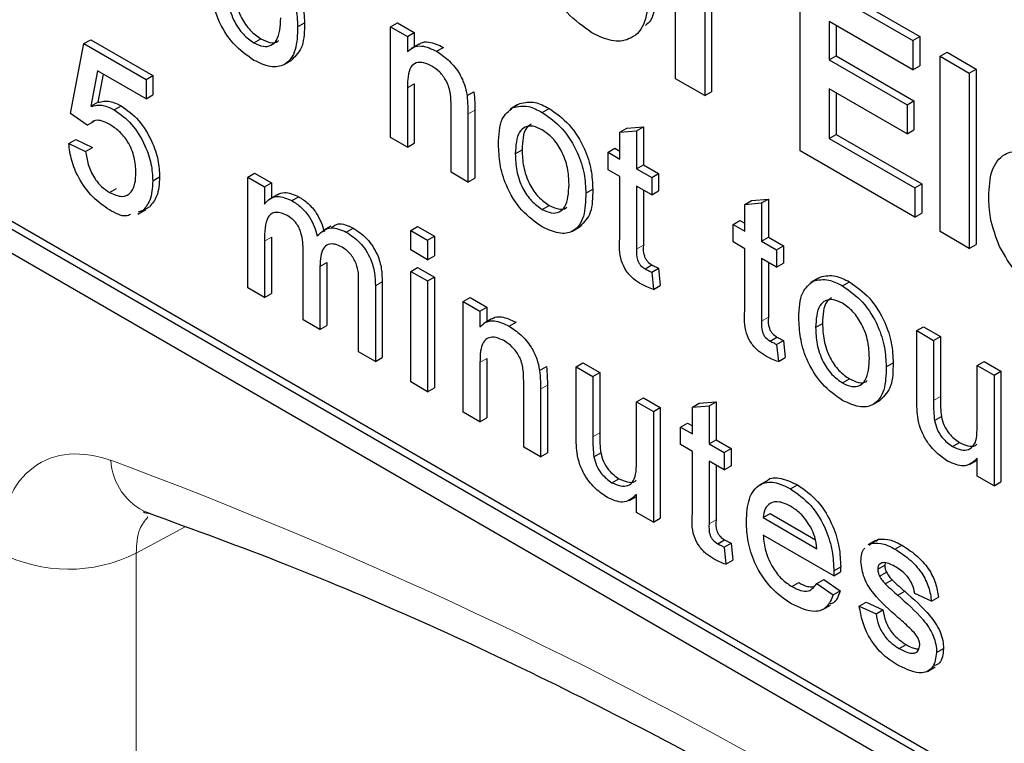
# Paper-space layout 'Blatt2' of a CAD drawing. Header units: millimetres. Extents: x 5 to 418, y 2 to 292.
# Tile 22 of 124: x 113.86 to 115.54, y 175.29 to 176.52. Entities that reach past the tile are written whole.
import ezdxf

# ---------------------------------------------------------------- set-up
doc = ezdxf.new("R2010")
doc.units = ezdxf.units.MM

psp = doc.layouts.new('Blatt2')

# ---------------------------------------------------------------- linework, layer by layer
at = {"color": 7, "linetype": 'Continuous', "lineweight": 25}
for p, q in [((112.2164, 177.0619), (118.1089, 173.6602)), ((114.9765, 176.4211), (114.9765, 176.5977)), ((115.1892, 176.2983), (115.1892, 176.5977)), ((115.1892, 176.5977), (115.382, 176.4864)), ((115.201, 176.6045), (115.3938, 176.4932)), ((115.0264, 176.5689), (115.0264, 176.3924)), ((115.0382, 176.5621), (115.0382, 176.3992)), ((114.3306, 176.5101), (114.3423, 176.5169)), ((114.4896, 176.5101), (114.5014, 176.5169)), ((114.4896, 176.3212), (114.4896, 176.5101)), ((114.4896, 176.5101), (114.5183, 176.4936)), ((114.5014, 176.5169), (114.5301, 176.5004)), ((115.382, 176.4365), (115.2391, 176.519)), ((115.2391, 176.519), (115.2391, 176.4538)), ((115.2509, 176.5122), (115.2509, 176.4606)), ((113.9654, 176.4812), (113.9772, 176.488)), ((113.9772, 176.488), (114.0834, 176.4267)), ((114.256, 176.4825), (114.2678, 176.4893)), ((114.5183, 176.4936), (114.5301, 176.5004)), ((114.5183, 176.4936), (114.5183, 176.4672)), ((114.5301, 176.5004), (114.5301, 176.476)), ((115.382, 176.4864), (115.3938, 176.4932)), ((115.3938, 176.4932), (115.3938, 176.4433)), ((113.9424, 176.3619), (113.9654, 176.4812)), ((113.9654, 176.4812), (114.0716, 176.4199)), ((114.5379, 176.4805), (114.5247, 176.4729)), ((114.5681, 176.4681), (114.5799, 176.4749)), ((115.382, 176.4864), (115.382, 176.4365)), ((115.2391, 176.4538), (115.2509, 176.4606)), ((115.2509, 176.4606), (115.3839, 176.3838)), ((115.4286, 176.4596), (115.4404, 176.4664)), ((115.4286, 176.4596), (115.4784, 176.4308)), ((115.4286, 176.1602), (115.4286, 176.4596)), ((115.4404, 176.4664), (115.4902, 176.4376)), ((114.3078, 176.4454), (114.321, 176.4531)), ((115.2391, 176.4538), (115.3721, 176.377)), ((115.382, 176.4365), (115.3938, 176.4433)), ((115.4784, 176.4308), (115.4902, 176.4376)), ((115.4902, 176.4376), (115.4902, 176.1382)), ((113.9889, 176.4345), (113.9775, 176.3742)), ((114.0716, 176.3868), (113.9889, 176.4345)), ((113.9983, 176.4291), (113.9893, 176.381)), ((114.0716, 176.4199), (114.0834, 176.4267)), ((114.0834, 176.4267), (114.0834, 176.3936)), ((115.0264, 176.3924), (114.9765, 176.4211)), ((115.4784, 176.4308), (115.4784, 176.1314)), ((114.0716, 176.4199), (114.0716, 176.3868)), ((114.5183, 176.4059), (114.5183, 176.3046)), ((114.5301, 176.4127), (114.5301, 176.3114)), ((115.3721, 176.3271), (115.2391, 176.4039)), ((115.2391, 176.4039), (115.2391, 176.3194)), ((114.0716, 176.3868), (114.0834, 176.3936)), ((114.6202, 176.3924), (114.632, 176.3992)), ((115.0264, 176.3924), (115.0382, 176.3992)), ((115.2509, 176.3971), (115.2509, 176.3263)), ((113.9775, 176.3742), (113.9893, 176.381)), ((114.0174, 176.3684), (114.0292, 176.3752)), ((114.5929, 176.2615), (114.5929, 176.3743)), ((114.7069, 176.3771), (114.6937, 176.3694)), ((114.6985, 176.3721), (114.7103, 176.3789)), ((114.7486, 176.3639), (114.7604, 176.3707)), ((115.3721, 176.377), (115.3839, 176.3838)), ((115.3721, 176.377), (115.3721, 176.3271)), ((115.3839, 176.3838), (115.3839, 176.3339)), ((113.9711, 176.342), (113.9424, 176.3619)), ((114.6217, 176.3606), (114.6217, 176.2449)), ((114.6334, 176.3674), (114.6334, 176.2517)), ((113.9711, 176.342), (113.9829, 176.3488)), ((114.8812, 176.3301), (114.893, 176.3369)), ((114.893, 176.3369), (114.9217, 176.3392)), ((114.9099, 176.3324), (114.9217, 176.3392)), ((114.9217, 176.3392), (114.9217, 176.2743)), ((114.5183, 176.3046), (114.4896, 176.3212)), ((114.8812, 176.3301), (114.9099, 176.3324)), ((114.8812, 176.2841), (114.8812, 176.3301)), ((114.9099, 176.3324), (114.9099, 176.2675)), ((115.2391, 176.3194), (115.2509, 176.3263)), ((115.2509, 176.3263), (115.3971, 176.2418)), ((115.3721, 176.3271), (115.3839, 176.3339)), ((113.9396, 176.3105), (113.9514, 176.3173)), ((113.9396, 176.3105), (113.9683, 176.2973)), ((113.9514, 176.3173), (113.9801, 176.3041)), ((113.9683, 176.2973), (113.9801, 176.3041)), ((114.5183, 176.3046), (114.5301, 176.3114)), ((115.2391, 176.3194), (115.3854, 176.235)), ((114.7026, 176.2928), (114.7144, 176.2996)), ((114.8611, 176.2957), (114.8729, 176.3025)), ((114.8611, 176.2659), (114.8611, 176.2957)), ((114.8611, 176.2957), (114.8812, 176.2841)), ((114.8729, 176.3025), (114.8812, 176.2977)), ((115.3854, 176.1851), (115.1892, 176.2983)), ((114.9099, 176.2675), (114.9217, 176.2743)), ((114.9217, 176.2743), (114.9475, 176.2594)), ((114.0831, 176.2467), (114.0949, 176.2535)), ((114.2454, 176.2533), (114.2572, 176.2601)), ((114.2454, 176.0644), (114.2454, 176.2533)), ((114.2454, 176.2533), (114.2741, 176.2367)), ((114.2572, 176.2601), (114.2859, 176.2436)), ((114.6217, 176.2449), (114.5929, 176.2615)), ((114.8812, 176.2542), (114.8611, 176.2659)), ((114.8812, 176.1482), (114.8812, 176.2542)), ((114.9099, 176.2675), (114.9357, 176.2526)), ((114.9357, 176.2526), (114.9475, 176.2594)), ((114.9357, 176.2526), (114.9357, 176.2228)), ((114.9475, 176.2594), (114.9475, 176.2296)), ((113.7367, 176.2387), (118.1207, 173.7078)), ((114.2741, 176.2367), (114.2859, 176.2436)), ((114.2741, 176.2367), (114.2741, 176.2073)), ((114.2859, 176.2436), (114.2859, 176.2176)), ((114.6217, 176.2449), (114.6334, 176.2517)), ((114.9357, 176.2228), (114.9099, 176.2377)), ((114.9099, 176.2377), (114.9099, 176.1305)), ((115.3854, 176.235), (115.3971, 176.2418)), ((115.3971, 176.2418), (115.3971, 176.1919)), ((113.7249, 176.2319), (118.1089, 173.701)), ((114.0093, 176.2272), (114.0211, 176.234)), ((114.2956, 176.2233), (114.2824, 176.2156)), ((114.3208, 176.2131), (114.3326, 176.2199)), ((114.8232, 176.2257), (114.835, 176.2325)), ((114.9217, 176.2309), (114.9217, 176.1373)), ((114.9357, 176.2228), (114.9475, 176.2296)), ((115.3854, 176.235), (115.3854, 176.1851)), ((114.066, 176.196), (114.0778, 176.2028)), ((114.7486, 176.1982), (114.7604, 176.205)), ((115.0948, 176.2068), (115.1065, 176.2136)), ((115.0948, 176.2068), (115.1235, 176.2091)), ((115.0948, 176.1608), (115.0948, 176.2068)), ((115.1065, 176.2136), (115.1352, 176.2159)), ((115.1235, 176.2091), (115.1352, 176.2159)), ((115.1235, 176.2091), (115.1235, 176.1442)), ((115.1352, 176.2159), (115.1352, 176.151)), ((114.0578, 176.1902), (114.0711, 176.1978)), ((114.066, 176.196), (114.0581, 176.1935)), ((115.3854, 176.1851), (115.3971, 176.1919)), ((114.3874, 176.1697), (114.3741, 176.162)), ((114.5241, 176.1621), (114.5358, 176.1689)), ((114.5358, 176.1689), (114.5645, 176.1523)), ((114.8004, 176.1611), (114.8137, 176.1687)), ((115.0747, 176.1724), (115.0864, 176.1792)), ((115.0747, 176.1426), (115.0747, 176.1724)), ((115.0747, 176.1724), (115.0948, 176.1608)), ((115.0864, 176.1792), (115.0948, 176.1744)), ((114.4139, 176.1593), (114.4257, 176.1661)), ((114.5241, 176.1289), (114.5241, 176.1621)), ((114.5241, 176.1621), (114.5528, 176.1455)), ((114.5528, 176.1455), (114.5645, 176.1523)), ((114.5645, 176.1523), (114.5645, 176.1191)), ((115.4784, 176.1314), (115.4286, 176.1602)), ((114.2741, 176.144), (114.2741, 176.0478)), ((114.2859, 176.1508), (114.2859, 176.0546)), ((114.5528, 176.1455), (114.5528, 176.1123)), ((115.0948, 176.131), (115.0747, 176.1426)), ((115.1235, 176.1442), (115.1352, 176.151)), ((115.1235, 176.1442), (115.1493, 176.1293)), ((115.1352, 176.151), (115.1611, 176.1361)), ((115.1493, 176.1293), (115.1611, 176.1361)), ((115.1611, 176.1361), (115.1611, 176.1063)), ((115.4784, 176.1314), (115.4902, 176.1382)), ((114.3401, 176.0097), (114.3401, 176.1302)), ((114.5528, 176.1123), (114.5241, 176.1289)), ((114.5528, 176.1123), (114.5645, 176.1191)), ((115.0948, 176.0249), (115.0948, 176.131)), ((115.1493, 176.1293), (115.1493, 176.0995)), ((114.3688, 176.1009), (114.3806, 176.1077)), ((114.3806, 176.1077), (114.3806, 175.9999)), ((114.9245, 176.0967), (114.9362, 176.1035)), ((115.1493, 176.0995), (115.1235, 176.1144)), ((115.1235, 176.1144), (115.1235, 176.0072)), ((115.1352, 176.1076), (115.1352, 176.014)), ((115.1493, 176.0995), (115.1611, 176.1063)), ((114.3688, 176.1009), (114.3688, 175.9931)), ((114.5241, 176.0924), (114.5358, 176.0992)), ((114.5241, 175.9035), (114.5241, 176.0924)), ((114.5241, 176.0924), (114.5528, 176.0759)), ((114.5358, 176.0992), (114.5645, 176.0827)), ((114.9357, 176.091), (114.9475, 176.0978)), ((114.9357, 176.091), (114.9386, 176.0615)), ((114.9475, 176.0978), (114.9504, 176.0683)), ((114.4348, 175.955), (114.4348, 176.0718)), ((114.4636, 176.0675), (114.4636, 175.9384)), ((114.4753, 176.0743), (114.4753, 175.9452)), ((114.5528, 176.0759), (114.5645, 176.0827)), ((114.5528, 176.0759), (114.5528, 175.8869)), ((114.5645, 176.0827), (114.5645, 175.8937)), ((114.9386, 176.0615), (114.9504, 176.0683)), ((115.2202, 176.0807), (115.2069, 176.0731)), ((115.2118, 176.0758), (115.2236, 176.0826)), ((115.2619, 176.0676), (115.2737, 176.0744)), ((114.2741, 176.0478), (114.2454, 176.0644)), ((114.2741, 176.0478), (114.2859, 176.0546)), ((114.6136, 176.0407), (114.6254, 176.0475)), ((114.6136, 175.8518), (114.6136, 176.0407)), ((114.6136, 176.0407), (114.6423, 176.0242)), ((114.6254, 176.0475), (114.6541, 176.031)), ((114.6423, 176.0242), (114.6541, 176.031)), ((114.6423, 176.0242), (114.6423, 175.9978)), ((114.6541, 176.031), (114.6541, 176.0066)), ((114.3688, 175.9931), (114.3401, 176.0097)), ((114.6619, 176.0111), (114.6487, 176.0035)), ((114.6922, 175.9987), (114.7039, 176.0055)), ((115.2159, 175.9965), (115.2277, 176.0033)), ((114.3688, 175.9931), (114.3806, 175.9999)), ((115.3887, 175.9911), (115.4005, 175.9979)), ((115.3887, 175.8746), (115.3887, 175.9911)), ((115.3887, 175.9911), (115.4174, 175.9745)), ((115.4005, 175.9979), (115.4292, 175.9813)), ((115.138, 175.9734), (115.1498, 175.9802)), ((115.1493, 175.9677), (115.1611, 175.9745)), ((115.1493, 175.9677), (115.1522, 175.9382)), ((115.1611, 175.9745), (115.164, 175.945)), ((115.4174, 175.9745), (115.4292, 175.9813)), ((115.4174, 175.9745), (115.4174, 175.8717)), ((115.4292, 175.9813), (115.4292, 175.8786)), ((114.4636, 175.9384), (114.4348, 175.955)), ((114.4636, 175.9384), (114.4753, 175.9452)), ((114.6423, 175.9365), (114.6423, 175.8352)), ((114.6541, 175.9433), (114.6541, 175.842)), ((114.8065, 175.9294), (114.8183, 175.9362)), ((114.8183, 175.9362), (114.847, 175.9196)), ((115.1522, 175.9382), (115.164, 175.945)), ((115.3365, 175.9294), (115.3483, 175.9362)), ((115.4921, 175.9314), (115.5038, 175.9382)), ((115.5038, 175.9382), (115.5326, 175.9217)), ((114.7442, 175.923), (114.756, 175.9298)), ((114.8065, 175.8129), (114.8065, 175.9294)), ((114.8065, 175.9294), (114.8352, 175.9128)), ((114.8352, 175.9128), (114.847, 175.9196)), ((114.847, 175.9196), (114.847, 175.8168)), ((115.4921, 175.8322), (115.4921, 175.9314)), ((115.4921, 175.9314), (115.5208, 175.9149)), ((115.5208, 175.9149), (115.5326, 175.9217)), ((115.5326, 175.9217), (115.5326, 175.7327)), ((114.5528, 175.8869), (114.5241, 175.9035)), ((114.717, 175.7921), (114.717, 175.9049)), ((114.8352, 175.9128), (114.8352, 175.81)), ((115.2619, 175.9018), (115.2737, 175.9087)), ((115.5208, 175.9149), (115.5208, 175.7259)), ((114.5528, 175.8869), (114.5645, 175.8937)), ((114.7457, 175.8912), (114.7457, 175.7755)), ((114.7575, 175.898), (114.7575, 175.7824)), ((114.9099, 175.8697), (114.9217, 175.8765)), ((114.9099, 175.7705), (114.9099, 175.8697)), ((114.9099, 175.8697), (114.9386, 175.8531)), ((114.9217, 175.8765), (114.9504, 175.8599)), ((115.0052, 175.8607), (115.017, 175.8675)), ((115.017, 175.8675), (115.0457, 175.8698)), ((115.0339, 175.863), (115.0457, 175.8698)), ((115.0457, 175.8698), (115.0457, 175.8049)), ((115.3137, 175.8648), (115.3269, 175.8724)), ((114.6423, 175.8352), (114.6136, 175.8518)), ((114.9386, 175.8531), (114.9504, 175.8599)), ((114.9386, 175.8531), (114.9386, 175.6642)), ((114.9504, 175.8599), (114.9504, 175.671)), ((115.0052, 175.8607), (115.0339, 175.863)), ((115.0052, 175.8147), (115.0052, 175.8607)), ((115.0339, 175.863), (115.0339, 175.7981)), ((114.6423, 175.8352), (114.6541, 175.842)), ((114.9851, 175.8263), (114.9969, 175.8331)), ((114.9969, 175.8331), (115.0052, 175.8283)), ((115.4191, 175.8376), (115.4309, 175.8444)), ((114.9851, 175.7965), (114.9851, 175.8263)), ((114.9851, 175.8263), (115.0052, 175.8147)), ((115.0339, 175.7981), (115.0457, 175.8049)), ((115.0339, 175.7981), (115.0597, 175.7832)), ((115.0457, 175.8049), (115.0715, 175.79)), ((115.45, 175.7933), (115.4618, 175.8001)), ((114.7457, 175.7755), (114.717, 175.7921)), ((114.7457, 175.7755), (114.7575, 175.7824)), ((114.8369, 175.7759), (114.8487, 175.7827)), ((115.0052, 175.7849), (114.9851, 175.7965)), ((115.0052, 175.6788), (115.0052, 175.7849)), ((115.0597, 175.7832), (115.0715, 175.79)), ((115.0597, 175.7832), (115.0597, 175.7534)), ((115.0715, 175.79), (115.0715, 175.7602)), ((115.0597, 175.7534), (115.0339, 175.7683)), ((115.0339, 175.7683), (115.0339, 175.6611)), ((115.4801, 175.763), (115.4921, 175.7699)), ((115.4921, 175.7425), (115.4921, 175.7733)), ((115.0457, 175.7615), (115.0457, 175.6679)), ((115.0597, 175.7534), (115.0715, 175.7602)), ((114.8678, 175.7315), (114.8796, 175.7383)), ((115.1322, 175.7343), (115.1189, 175.7266)), ((115.5208, 175.7259), (115.4921, 175.7425)), ((115.5208, 175.7259), (115.5326, 175.7327)), ((115.1732, 175.721), (115.185, 175.7278)), ((114.8979, 175.7012), (114.9099, 175.7081)), ((114.9099, 175.6808), (114.9099, 175.7116)), ((114.9386, 175.6642), (114.9099, 175.6808)), ((114.9386, 175.6642), (114.9504, 175.671)), ((115.1263, 175.6718), (115.1381, 175.6786)), ((115.1263, 175.6718), (115.2182, 175.6188)), ((115.1381, 175.6786), (115.2155, 175.634)), ((115.0485, 175.6273), (115.0603, 175.6341)), ((115.2468, 175.5725), (115.1263, 175.642)), ((115.3183, 175.6328), (115.3051, 175.6251)), ((115.3114, 175.628), (115.3232, 175.6348)), ((115.319, 175.6318), (115.3232, 175.6348)), ((115.0597, 175.6216), (115.0715, 175.6284)), ((115.0597, 175.6216), (115.0626, 175.5921)), ((115.0715, 175.6284), (115.0744, 175.5989)), ((115.3072, 175.6249), (115.3114, 175.628)), ((115.3515, 175.6181), (115.3632, 175.6249)), ((115.0626, 175.5921), (115.0744, 175.5989)), ((115.2469, 175.5809), (115.2587, 175.5877)), ((115.3221, 175.5836), (115.3339, 175.5904)), ((115.3346, 175.5946), (115.3339, 175.5904)), ((115.2179, 175.5593), (115.2297, 175.5661)), ((115.2297, 175.5661), (115.2578, 175.5466)), ((115.2468, 175.5725), (115.2586, 175.5793)), ((115.3251, 175.572), (115.3369, 175.5788)), ((115.3346, 175.559), (115.3464, 175.5658)), ((115.1752, 175.5541), (115.187, 175.5609)), ((115.2179, 175.5593), (115.246, 175.5398)), ((115.246, 175.5398), (115.2578, 175.5466)), ((115.3563, 175.5392), (115.3681, 175.546)), ((115.414, 175.529), (115.3853, 175.5422)), ((115.414, 175.529), (115.4258, 175.5358)), ((115.228, 175.5149), (115.2412, 175.5226)), ((115.2905, 175.5207), (115.3023, 175.5275)), ((115.2905, 175.5207), (115.3192, 175.5074)), ((115.3023, 175.5275), (115.331, 175.5142)), ((115.3192, 175.5074), (115.331, 175.5142)), ((115.3588, 175.4481), (115.3706, 175.4549)), ((115.4226, 175.4415), (115.4344, 175.4483)), ((115.4069, 175.4093), (115.4201, 175.417))]:
    psp.add_line(p, q, dxfattribs=at)
at = {"color": 7, "linetype": 'Continuous', "lineweight": 18}
for p, q in [((114.5183, 176.4059), (114.5301, 176.4127)), ((114.6217, 176.3606), (114.6334, 176.3674)), ((114.2741, 176.144), (114.2859, 176.1508)), ((114.9099, 176.1305), (114.9217, 176.1373)), ((114.4636, 176.0675), (114.4753, 176.0743)), ((115.1235, 176.0072), (115.1352, 176.014)), ((114.6423, 175.9365), (114.6541, 175.9433)), ((114.7457, 175.8912), (114.7575, 175.898)), ((115.4174, 175.8717), (115.4292, 175.8786)), ((114.8352, 175.81), (114.847, 175.8168)), ((115.0339, 175.6611), (115.0457, 175.6679)), ((114.1383, 175.6563), (114.0548, 175.6112)), ((114.0548, 175.6112), (114.0548, 173.4712))]:
    psp.add_line(p, q, dxfattribs=at)
for centre, radius, start, end in [((111.2455, 168.2923), 7.9725, 50.30384, 69.70154), ((114.1152, 175.7761), 0.1042, 183.5375, 246.7046), ((113.9392, 175.8405), 0.2568, 242.6565, 296.7662)]:
    psp.add_arc(centre, radius, start, end, dxfattribs=at)
at = {"color": 7, "linetype": 'Continuous', "lineweight": 25}
for points, knots in [([(114.8337, 176.4997), (114.819, 176.5101), (114.7897, 176.5309), (114.7553, 176.5807), (114.7391, 176.6306), (114.7378, 176.658), (114.7372, 176.6718)], [0, 0, 0, 0, 0.280145, 0.558899, 0.779053, 1, 1, 1, 1]), ([(114.256, 176.6483), (114.2678, 176.64), (114.2913, 176.6235), (114.3169, 176.5822), (114.3291, 176.5428), (114.3301, 176.521), (114.3306, 176.5101)], [0, 0, 0, 0, 0.279556, 0.5586, 0.778991, 1, 1, 1, 1]), ([(114.2678, 176.6551), (114.2796, 176.6468), (114.3031, 176.6303), (114.3287, 176.589), (114.3409, 176.5497), (114.3419, 176.5278), (114.3423, 176.5169)], [0, 0, 0, 0, 0.279556, 0.5586, 0.778991, 1, 1, 1, 1]), ([(114.256, 176.4527), (114.244, 176.4611), (114.22, 176.4779), (114.194, 176.5204), (114.1827, 176.5603), (114.1817, 176.5825), (114.1813, 176.5936)], [0, 0, 0, 0, 0.279616, 0.558371, 0.778858, 1, 1, 1, 1]), ([(114.21, 176.5772), (114.2103, 176.5679), (114.211, 176.5493), (114.2207, 176.5201), (114.2374, 176.4956), (114.2498, 176.4869), (114.256, 176.4825)], [0, 0, 0, 0, 0.281129, 0.560384, 0.780159, 1, 1, 1, 1]), ([(114.2218, 176.584), (114.2221, 176.5747), (114.2228, 176.5561), (114.2325, 176.5269), (114.2492, 176.5024), (114.2616, 176.4937), (114.2678, 176.4893)], [0, 0, 0, 0, 0.281129, 0.560384, 0.780159, 1, 1, 1, 1]), ([(114.93, 176.558), (114.9286, 176.5421), (114.9257, 176.5104), (114.9002, 176.4871), (114.8678, 176.4832), (114.8451, 176.4942), (114.8337, 176.4997)], [0, 0, 0, 0, 0.279924, 0.559367, 0.779516, 1, 1, 1, 1]), ([(114.9418, 176.5648), (114.9412, 176.5478), (114.9405, 176.5251), (114.9281, 176.515), (114.9249, 176.5124)], [0, 0, 0, 0, 0.746792, 1, 1, 1, 1]), ([(114.256, 176.4825), (114.2613, 176.48), (114.272, 176.475), (114.2856, 176.4773), (114.3, 176.4904), (114.3011, 176.5108), (114.3019, 176.5251)], [0, 0, 0, 0, 0.187044, 0.373945, 0.560983, 1, 1, 1, 1]), ([(114.3306, 176.5101), (114.3302, 176.4962), (114.3294, 176.4687), (114.3119, 176.4434), (114.2846, 176.4395), (114.2655, 176.4483), (114.256, 176.4527)], [0, 0, 0, 0, 0.281033, 0.559513, 0.779602, 1, 1, 1, 1]), ([(114.3423, 176.5169), (114.3422, 176.5027), (114.3418, 176.4749), (114.3276, 176.4605), (114.3207, 176.4535)], [0, 0, 0, 0, 0.512915, 1, 1, 1, 1]), ([(114.2678, 176.4893), (114.273, 176.4869), (114.2835, 176.4821), (114.2942, 176.4826), (114.2978, 176.4861), (114.2982, 176.4866)], [0, 0, 0, 0, 0.465388, 0.930416, 1, 1, 1, 1]), ([(114.5183, 176.4672), (114.5217, 176.4703), (114.5284, 176.4764), (114.5454, 176.4788), (114.5595, 176.4722), (114.5681, 176.4681)], [0, 0, 0, 0, 0.280554, 0.560815, 1, 1, 1, 1]), ([(114.5382, 176.48), (114.5391, 176.4807), (114.5435, 176.4842), (114.5574, 176.4853), (114.5714, 176.4789), (114.5799, 176.4749)], [0, 0, 0, 0, 0.08724, 0.442807, 1, 1, 1, 1]), ([(114.5681, 176.4681), (114.5748, 176.4636), (114.5882, 176.4546), (114.6054, 176.4348), (114.6161, 176.4124), (114.6188, 176.3991), (114.6202, 176.3924)], [0, 0, 0, 0, 0.280216, 0.559971, 0.779636, 1, 1, 1, 1]), ([(114.5602, 176.4429), (114.5554, 176.4452), (114.5458, 176.4498), (114.5328, 176.4494), (114.519, 176.4382), (114.5186, 176.4192), (114.5183, 176.4059)], [0, 0, 0, 0, 0.187273, 0.374362, 0.56054, 1, 1, 1, 1]), ([(114.5929, 176.3743), (114.5929, 176.381), (114.5928, 176.3944), (114.5869, 176.4161), (114.5738, 176.4336), (114.5647, 176.4398), (114.5602, 176.4429)], [0, 0, 0, 0, 0.2816799, 0.5597852, 0.7795872, 1, 1, 1, 1]), ([(114.6202, 176.3924), (114.6207, 176.3863), (114.6216, 176.3755), (114.6217, 176.3651), (114.6217, 176.3606)], [0, 0, 0, 0, 0.559791, 1, 1, 1, 1]), ([(114.632, 176.3992), (114.6325, 176.3931), (114.6334, 176.3823), (114.6334, 176.3719), (114.6334, 176.3674)], [0, 0, 0, 0, 0.559791, 1, 1, 1, 1]), ([(113.9775, 176.3742), (113.9843, 176.3756), (113.9964, 176.3782), (114.011, 176.3714), (114.0174, 176.3684)], [0, 0, 0, 0, 0.559939, 1, 1, 1, 1]), ([(113.9893, 176.381), (113.9961, 176.3824), (114.0082, 176.385), (114.0228, 176.3782), (114.0292, 176.3752)], [0, 0, 0, 0, 0.559939, 1, 1, 1, 1]), ([(114.0292, 176.3752), (114.0394, 176.3677), (114.0599, 176.3528), (114.0816, 176.3166), (114.0933, 176.2823), (114.0944, 176.2631), (114.0949, 176.2535)], [0, 0, 0, 0, 0.2791704, 0.5587975, 0.7791691, 1, 1, 1, 1]), ([(114.6739, 176.3093), (114.6745, 176.3251), (114.6757, 176.3534), (114.6916, 176.3664), (114.6985, 176.3721)], [0, 0, 0, 0, 0.560963, 1, 1, 1, 1]), ([(114.6985, 176.3721), (114.707, 176.374), (114.7222, 176.3774), (114.7405, 176.368), (114.7486, 176.3639)], [0, 0, 0, 0, 0.5590331, 1, 1, 1, 1]), ([(114.7103, 176.3789), (114.7188, 176.3808), (114.734, 176.3842), (114.7523, 176.3748), (114.7604, 176.3707)], [0, 0, 0, 0, 0.5590331, 1, 1, 1, 1]), ([(114.7604, 176.3707), (114.7722, 176.3624), (114.7957, 176.3459), (114.8213, 176.3046), (114.8335, 176.2653), (114.8345, 176.2435), (114.835, 176.2325)], [0, 0, 0, 0, 0.279556, 0.5586, 0.778991, 1, 1, 1, 1]), ([(114.0174, 176.3684), (114.0276, 176.3609), (114.0482, 176.346), (114.0698, 176.3098), (114.0815, 176.2755), (114.0826, 176.2563), (114.0831, 176.2467)], [0, 0, 0, 0, 0.2791704, 0.5587975, 0.7791691, 1, 1, 1, 1]), ([(114.7486, 176.3639), (114.7604, 176.3556), (114.7839, 176.3391), (114.8095, 176.2978), (114.8217, 176.2585), (114.8227, 176.2366), (114.8232, 176.2257)], [0, 0, 0, 0, 0.279556, 0.5586, 0.778991, 1, 1, 1, 1]), ([(114.0095, 176.3431), (114.0052, 176.3453), (113.9968, 176.3496), (113.9852, 176.3513), (113.9801, 176.3475), (113.9777, 176.3457)], [0, 0, 0, 0, 0.353598, 0.706329, 1, 1, 1, 1]), ([(114.0544, 176.2613), (114.0539, 176.2697), (114.053, 176.2864), (114.0424, 176.3128), (114.026, 176.3324), (114.015, 176.3395), (114.0095, 176.3431)], [0, 0, 0, 0, 0.2806528, 0.559595, 0.7792903, 1, 1, 1, 1]), ([(114.7486, 176.3341), (114.7434, 176.3366), (114.7329, 176.3416), (114.7191, 176.3397), (114.7046, 176.3271), (114.7034, 176.3069), (114.7026, 176.2928)], [0, 0, 0, 0, 0.187137, 0.374025, 0.561097, 1, 1, 1, 1]), ([(114.7296, 176.3437), (114.7268, 176.3416), (114.7157, 176.3337), (114.7149, 176.3142), (114.7144, 176.2996)], [0, 0, 0, 0, 0.254643, 1, 1, 1, 1]), ([(114.7945, 176.2407), (114.7941, 176.2499), (114.7934, 176.2683), (114.7833, 176.297), (114.767, 176.3212), (114.7548, 176.3298), (114.7486, 176.3341)], [0, 0, 0, 0, 0.281064, 0.560316, 0.780174, 1, 1, 1, 1]), ([(114.0091, 176.1974), (113.9993, 176.204), (113.9798, 176.2172), (113.9568, 176.2494), (113.9432, 176.2821), (113.9408, 176.301), (113.9396, 176.3105)], [0, 0, 0, 0, 0.28007, 0.559249, 0.779432, 1, 1, 1, 1]), ([(114.7486, 176.1683), (114.7366, 176.1767), (114.7126, 176.1935), (114.6866, 176.236), (114.6753, 176.276), (114.6744, 176.2982), (114.6739, 176.3093)], [0, 0, 0, 0, 0.279616, 0.558371, 0.778858, 1, 1, 1, 1]), ([(113.9683, 176.2973), (113.9695, 176.2898), (113.9718, 176.275), (113.9815, 176.2531), (113.9953, 176.2364), (114.0046, 176.2302), (114.0093, 176.2272)], [0, 0, 0, 0, 0.280714, 0.559926, 0.779622, 1, 1, 1, 1]), ([(114.7026, 176.2928), (114.703, 176.2835), (114.7036, 176.2649), (114.7133, 176.2357), (114.73, 176.2112), (114.7424, 176.2025), (114.7486, 176.1982)], [0, 0, 0, 0, 0.281129, 0.560384, 0.780159, 1, 1, 1, 1]), ([(114.7144, 176.2996), (114.7147, 176.2903), (114.7154, 176.2717), (114.7251, 176.2425), (114.7418, 176.218), (114.7542, 176.2093), (114.7604, 176.205)], [0, 0, 0, 0, 0.281129, 0.560384, 0.780159, 1, 1, 1, 1]), ([(115.5117, 176.22), (115.5125, 176.2356), (115.5142, 176.2667), (115.5351, 176.2939), (115.5654, 176.3004), (115.5872, 176.2901), (115.5982, 176.2849)], [0, 0, 0, 0, 0.280671, 0.559803, 0.779762, 1, 1, 1, 1]), ([(114.0093, 176.2272), (114.0167, 176.2238), (114.0313, 176.2171), (114.0465, 176.2259), (114.0535, 176.2421), (114.0541, 176.2549), (114.0544, 176.2613)], [0, 0, 0, 0, 0.2795388, 0.5582516, 0.7788844, 1, 1, 1, 1]), ([(114.0949, 176.2535), (114.0941, 176.2417), (114.0927, 176.2206), (114.0823, 176.2082), (114.0778, 176.2028)], [0, 0, 0, 0, 0.559726, 1, 1, 1, 1]), ([(114.0831, 176.2467), (114.0823, 176.2349), (114.0809, 176.2138), (114.0705, 176.2014), (114.066, 176.196)], [0, 0, 0, 0, 0.559726, 1, 1, 1, 1]), ([(114.7486, 176.1982), (114.7539, 176.1956), (114.7646, 176.1906), (114.7783, 176.193), (114.7926, 176.206), (114.7937, 176.2264), (114.7945, 176.2407)], [0, 0, 0, 0, 0.187044, 0.373945, 0.560983, 1, 1, 1, 1]), ([(114.2741, 176.2073), (114.2771, 176.2107), (114.2831, 176.2174), (114.2985, 176.2225), (114.3124, 176.2167), (114.3208, 176.2131)], [0, 0, 0, 0, 0.28095, 0.561784, 1, 1, 1, 1]), ([(114.2957, 176.2233), (114.2997, 176.2251), (114.3101, 176.2297), (114.3241, 176.2236), (114.3326, 176.2199)], [0, 0, 0, 0, 0.388652, 1, 1, 1, 1]), ([(114.3326, 176.2199), (114.338, 176.2164), (114.3487, 176.2095), (114.3622, 176.1934), (114.3716, 176.176), (114.3746, 176.1651), (114.3761, 176.1597)], [0, 0, 0, 0, 0.280176, 0.559511, 0.779663, 1, 1, 1, 1]), ([(114.8232, 176.2257), (114.8228, 176.2119), (114.822, 176.1843), (114.8045, 176.159), (114.7772, 176.1551), (114.7582, 176.1639), (114.7486, 176.1683)], [0, 0, 0, 0, 0.281033, 0.559513, 0.779602, 1, 1, 1, 1]), ([(114.835, 176.2325), (114.8348, 176.2183), (114.8345, 176.1905), (114.8202, 176.1762), (114.8133, 176.1692)], [0, 0, 0, 0, 0.512915, 1, 1, 1, 1]), ([(115.5303, 176.1346), (115.5241, 176.1512), (115.5129, 176.181), (115.5121, 176.208), (115.5117, 176.22)], [0, 0, 0, 0, 0.558866, 1, 1, 1, 1]), ([(114.3208, 176.2131), (114.3262, 176.2096), (114.3369, 176.2027), (114.3504, 176.1866), (114.3598, 176.1692), (114.3628, 176.1583), (114.3643, 176.1529)], [0, 0, 0, 0, 0.280176, 0.559511, 0.779663, 1, 1, 1, 1]), ([(114.7604, 176.205), (114.7657, 176.2026), (114.7761, 176.1977), (114.7868, 176.1982), (114.7904, 176.2017), (114.7909, 176.2022)], [0, 0, 0, 0, 0.465388, 0.930416, 1, 1, 1, 1]), ([(114.0452, 176.1895), (114.0427, 176.1884), (114.0328, 176.1841), (114.0192, 176.1918), (114.0091, 176.1974)], [0, 0, 0, 0, 0.2584636, 1, 1, 1, 1]), ([(114.3126, 176.188), (114.306, 176.1907), (114.2962, 176.1947), (114.2857, 176.1913), (114.2745, 176.1788), (114.2743, 176.1595), (114.2741, 176.144)], [0, 0, 0, 0, 0.249225, 0.374862, 0.500555, 1, 1, 1, 1]), ([(114.3401, 176.1302), (114.3397, 176.1408), (114.3391, 176.1541), (114.3311, 176.1709), (114.3236, 176.1807), (114.317, 176.1851), (114.3126, 176.188)], [0, 0, 0, 0, 0.4985157, 0.6241345, 0.7496359, 1, 1, 1, 1]), ([(114.3888, 176.1671), (114.3923, 176.1699), (114.4016, 176.1775), (114.4164, 176.1705), (114.4257, 176.1661)], [0, 0, 0, 0, 0.372522, 1, 1, 1, 1]), ([(114.3643, 176.1529), (114.3715, 176.1597), (114.3842, 176.1718), (114.4048, 176.1631), (114.4139, 176.1593)], [0, 0, 0, 0, 0.560019, 1, 1, 1, 1]), ([(114.4139, 176.1593), (114.4219, 176.1541), (114.4377, 176.1436), (114.4559, 176.1159), (114.4628, 176.0894), (114.4633, 176.0748), (114.4636, 176.0675)], [0, 0, 0, 0, 0.2803171, 0.5582261, 0.7787147, 1, 1, 1, 1]), ([(114.4257, 176.1661), (114.4337, 176.1609), (114.4495, 176.1504), (114.4677, 176.1227), (114.4746, 176.0962), (114.4751, 176.0816), (114.4753, 176.0743)], [0, 0, 0, 0, 0.2803171, 0.5582261, 0.7787147, 1, 1, 1, 1]), ([(114.407, 176.1335), (114.4027, 176.1356), (114.3941, 176.1398), (114.3826, 176.1389), (114.3702, 176.1293), (114.3694, 176.1126), (114.3688, 176.1009)], [0, 0, 0, 0, 0.187283, 0.374334, 0.56118, 1, 1, 1, 1]), ([(114.9184, 176.0703), (114.9138, 176.0731), (114.9048, 176.0787), (114.8919, 176.0922), (114.8795, 176.1183), (114.8805, 176.1359), (114.8812, 176.1482)], [0, 0, 0, 0, 0.1874327, 0.3738211, 0.5594622, 1, 1, 1, 1]), ([(114.9217, 176.1373), (114.9213, 176.1312), (114.9208, 176.1237), (114.9253, 176.1136), (114.9296, 176.1076), (114.9336, 176.1051), (114.9362, 176.1035)], [0, 0, 0, 0, 0.499596, 0.625239, 0.750354, 1, 1, 1, 1]), ([(114.4348, 176.0718), (114.435, 176.0829), (114.4353, 176.0968), (114.4264, 176.1146), (114.4187, 176.1252), (114.4117, 176.1302), (114.407, 176.1335)], [0, 0, 0, 0, 0.499043, 0.624568, 0.750308, 1, 1, 1, 1]), ([(114.9099, 176.1305), (114.9095, 176.1244), (114.9091, 176.1169), (114.9135, 176.1068), (114.9179, 176.1008), (114.9218, 176.0983), (114.9245, 176.0967)], [0, 0, 0, 0, 0.499596, 0.625239, 0.750354, 1, 1, 1, 1]), ([(115.6028, 176.0558), (115.5869, 176.0662), (115.5586, 176.0849), (115.5389, 176.1194), (115.5303, 176.1346)], [0, 0, 0, 0, 0.560391, 1, 1, 1, 1]), ([(114.9362, 176.1035), (114.9383, 176.1023), (114.9421, 176.1003), (114.9459, 176.0986), (114.9475, 176.0978)], [0, 0, 0, 0, 0.559965, 1, 1, 1, 1]), ([(114.9245, 176.0967), (114.9266, 176.0955), (114.9303, 176.0935), (114.9341, 176.0918), (114.9357, 176.091)], [0, 0, 0, 0, 0.559965, 1, 1, 1, 1]), ([(115.2236, 176.0826), (115.2321, 176.0845), (115.2473, 176.0879), (115.2656, 176.0785), (115.2737, 176.0744)], [0, 0, 0, 0, 0.5590331, 1, 1, 1, 1]), ([(114.9386, 176.0615), (114.9348, 176.0628), (114.9282, 176.0651), (114.9214, 176.0688), (114.9184, 176.0703)], [0, 0, 0, 0, 0.5600783, 1, 1, 1, 1]), ([(115.1872, 176.0129), (115.1878, 176.0288), (115.189, 176.0571), (115.2049, 176.0701), (115.2118, 176.0758)], [0, 0, 0, 0, 0.560963, 1, 1, 1, 1]), ([(115.2118, 176.0758), (115.2203, 176.0777), (115.2355, 176.0811), (115.2538, 176.0717), (115.2619, 176.0676)], [0, 0, 0, 0, 0.5590331, 1, 1, 1, 1]), ([(115.2619, 176.0676), (115.2737, 176.0593), (115.2972, 176.0428), (115.3228, 176.0015), (115.335, 175.9622), (115.336, 175.9403), (115.3365, 175.9294)], [0, 0, 0, 0, 0.279556, 0.5586, 0.778991, 1, 1, 1, 1]), ([(115.2737, 176.0744), (115.2855, 176.0661), (115.309, 176.0496), (115.3346, 176.0083), (115.3468, 175.969), (115.3478, 175.9471), (115.3483, 175.9362)], [0, 0, 0, 0, 0.279556, 0.5586, 0.778991, 1, 1, 1, 1]), ([(115.2619, 176.0378), (115.2567, 176.0403), (115.2461, 176.0453), (115.2324, 176.0434), (115.2179, 176.0308), (115.2167, 176.0106), (115.2159, 175.9965)], [0, 0, 0, 0, 0.187137, 0.374025, 0.561097, 1, 1, 1, 1]), ([(115.2429, 176.0474), (115.2401, 176.0453), (115.229, 176.0374), (115.2282, 176.0178), (115.2277, 176.0033)], [0, 0, 0, 0, 0.2546432, 1, 1, 1, 1]), ([(115.3078, 175.9444), (115.3074, 175.9536), (115.3067, 175.972), (115.2966, 176.0007), (115.2803, 176.0248), (115.268, 176.0335), (115.2619, 176.0378)], [0, 0, 0, 0, 0.281064, 0.560316, 0.780174, 1, 1, 1, 1]), ([(115.1319, 175.947), (115.1274, 175.9498), (115.1184, 175.9554), (115.1055, 175.9689), (115.0931, 175.995), (115.0941, 176.0126), (115.0948, 176.0249)], [0, 0, 0, 0, 0.187433, 0.373821, 0.559462, 1, 1, 1, 1]), ([(114.6423, 175.9978), (114.6457, 176.0009), (114.6524, 176.007), (114.6694, 176.0094), (114.6835, 176.0028), (114.6922, 175.9987)], [0, 0, 0, 0, 0.280554, 0.560815, 1, 1, 1, 1]), ([(114.6623, 176.0106), (114.6631, 176.0113), (114.6675, 176.0148), (114.6814, 176.0159), (114.6954, 176.0095), (114.7039, 176.0055)], [0, 0, 0, 0, 0.08724, 0.442807, 1, 1, 1, 1]), ([(115.1235, 176.0072), (115.1231, 176.0011), (115.1226, 175.9936), (115.1271, 175.9835), (115.1314, 175.9775), (115.1354, 175.975), (115.138, 175.9734)], [0, 0, 0, 0, 0.499596, 0.625239, 0.750354, 1, 1, 1, 1]), ([(115.1352, 176.014), (115.1349, 176.0079), (115.1344, 176.0004), (115.1389, 175.9903), (115.1432, 175.9843), (115.1472, 175.9818), (115.1498, 175.9802)], [0, 0, 0, 0, 0.499596, 0.625239, 0.750354, 1, 1, 1, 1]), ([(115.2619, 175.872), (115.2499, 175.8804), (115.2259, 175.8972), (115.1999, 175.9397), (115.1886, 175.9796), (115.1876, 176.0018), (115.1872, 176.0129)], [0, 0, 0, 0, 0.279616, 0.558371, 0.778858, 1, 1, 1, 1]), ([(115.2277, 176.0033), (115.228, 175.994), (115.2287, 175.9754), (115.2384, 175.9462), (115.2551, 175.9217), (115.2675, 175.913), (115.2737, 175.9087)], [0, 0, 0, 0, 0.2811293, 0.560384, 0.7801589, 1, 1, 1, 1]), ([(114.6922, 175.9987), (114.6988, 175.9942), (114.7122, 175.9853), (114.7294, 175.9654), (114.7402, 175.943), (114.7428, 175.9297), (114.7442, 175.923)], [0, 0, 0, 0, 0.280216, 0.559971, 0.779636, 1, 1, 1, 1]), ([(115.2159, 175.9965), (115.2162, 175.9872), (115.2169, 175.9686), (115.2266, 175.9394), (115.2433, 175.9149), (115.2557, 175.9062), (115.2619, 175.9018)], [0, 0, 0, 0, 0.2811293, 0.560384, 0.7801589, 1, 1, 1, 1]), ([(114.6842, 175.9735), (114.6794, 175.9758), (114.6698, 175.9804), (114.6568, 175.98), (114.643, 175.9688), (114.6426, 175.9498), (114.6423, 175.9365)], [0, 0, 0, 0, 0.187273, 0.374362, 0.56054, 1, 1, 1, 1]), ([(114.717, 175.9049), (114.7169, 175.9117), (114.7168, 175.925), (114.711, 175.9467), (114.6978, 175.9642), (114.6887, 175.9704), (114.6842, 175.9735)], [0, 0, 0, 0, 0.28168, 0.559785, 0.779587, 1, 1, 1, 1]), ([(115.138, 175.9734), (115.1401, 175.9722), (115.1439, 175.9702), (115.1476, 175.9685), (115.1493, 175.9677)], [0, 0, 0, 0, 0.559965, 1, 1, 1, 1]), ([(115.1498, 175.9802), (115.1519, 175.979), (115.1557, 175.977), (115.1594, 175.9753), (115.1611, 175.9745)], [0, 0, 0, 0, 0.559965, 1, 1, 1, 1]), ([(115.1522, 175.9382), (115.1484, 175.9395), (115.1417, 175.9418), (115.1349, 175.9455), (115.1319, 175.947)], [0, 0, 0, 0, 0.560078, 1, 1, 1, 1]), ([(115.2619, 175.9018), (115.2672, 175.8993), (115.2779, 175.8943), (115.2915, 175.8966), (115.3059, 175.9097), (115.307, 175.9301), (115.3078, 175.9444)], [0, 0, 0, 0, 0.1870444, 0.3739447, 0.5609834, 1, 1, 1, 1]), ([(115.3483, 175.9362), (115.3481, 175.922), (115.3477, 175.8942), (115.3335, 175.8798), (115.3266, 175.8728)], [0, 0, 0, 0, 0.5129153, 1, 1, 1, 1]), ([(114.7442, 175.923), (114.7447, 175.9169), (114.7457, 175.9061), (114.7457, 175.8957), (114.7457, 175.8912)], [0, 0, 0, 0, 0.559791, 1, 1, 1, 1]), ([(114.756, 175.9298), (114.7565, 175.9237), (114.7574, 175.9129), (114.7575, 175.9025), (114.7575, 175.898)], [0, 0, 0, 0, 0.559791, 1, 1, 1, 1]), ([(115.3365, 175.9294), (115.3361, 175.9156), (115.3353, 175.888), (115.3178, 175.8627), (115.2905, 175.8588), (115.2714, 175.8676), (115.2619, 175.872)], [0, 0, 0, 0, 0.281033, 0.559513, 0.779602, 1, 1, 1, 1]), ([(115.2737, 175.9087), (115.2789, 175.9062), (115.2894, 175.9014), (115.3001, 175.9019), (115.3037, 175.9054), (115.3041, 175.9059)], [0, 0, 0, 0, 0.465388, 0.930416, 1, 1, 1, 1]), ([(115.3903, 175.8439), (115.3898, 175.8498), (115.3887, 175.8603), (115.3887, 175.8702), (115.3887, 175.8746)], [0, 0, 0, 0, 0.559839, 1, 1, 1, 1]), ([(115.4174, 175.8717), (115.4174, 175.8655), (115.4174, 175.8545), (115.4186, 175.8428), (115.4191, 175.8376)], [0, 0, 0, 0, 0.560241, 1, 1, 1, 1]), ([(115.4292, 175.8786), (115.4292, 175.8723), (115.4291, 175.8613), (115.4303, 175.8496), (115.4309, 175.8444)], [0, 0, 0, 0, 0.560241, 1, 1, 1, 1]), ([(115.4423, 175.7679), (115.4356, 175.7724), (115.4223, 175.7815), (115.4052, 175.8016), (115.3942, 175.8239), (115.3916, 175.8373), (115.3903, 175.8439)], [0, 0, 0, 0, 0.280286, 0.560186, 0.779607, 1, 1, 1, 1]), ([(115.4191, 175.8376), (115.4204, 175.8326), (115.4229, 175.8226), (115.4337, 175.8049), (115.4438, 175.7977), (115.45, 175.7933)], [0, 0, 0, 0, 0.280864, 0.561194, 1, 1, 1, 1]), ([(115.4309, 175.8444), (115.4321, 175.8394), (115.4347, 175.8294), (115.4455, 175.8117), (115.4556, 175.8045), (115.4618, 175.8001)], [0, 0, 0, 0, 0.280864, 0.561194, 1, 1, 1, 1]), ([(115.45, 175.7933), (115.4549, 175.791), (115.4647, 175.7865), (115.4779, 175.7872), (115.4917, 175.799), (115.4919, 175.8185), (115.4921, 175.8322)], [0, 0, 0, 0, 0.187111, 0.374253, 0.560834, 1, 1, 1, 1]), ([(114.847, 175.8168), (114.847, 175.8106), (114.847, 175.7996), (114.8482, 175.7879), (114.8487, 175.7827)], [0, 0, 0, 0, 0.560241, 1, 1, 1, 1]), ([(114.8081, 175.7822), (114.8076, 175.7881), (114.8065, 175.7986), (114.8065, 175.8085), (114.8065, 175.8129)], [0, 0, 0, 0, 0.559839, 1, 1, 1, 1]), ([(114.8352, 175.81), (114.8352, 175.8038), (114.8352, 175.7928), (114.8364, 175.7811), (114.8369, 175.7759)], [0, 0, 0, 0, 0.560241, 1, 1, 1, 1]), ([(115.4618, 175.8001), (115.4666, 175.7979), (115.4763, 175.7936), (115.4871, 175.793), (115.4908, 175.7966), (115.4916, 175.7974)], [0, 0, 0, 0, 0.440223, 0.880518, 1, 1, 1, 1]), ([(114.8601, 175.7062), (114.8534, 175.7107), (114.8401, 175.7198), (114.823, 175.7399), (114.8121, 175.7622), (114.8095, 175.7755), (114.8081, 175.7822)], [0, 0, 0, 0, 0.280286, 0.560186, 0.779607, 1, 1, 1, 1]), ([(114.8487, 175.7827), (114.85, 175.7777), (114.8525, 175.7677), (114.8633, 175.75), (114.8734, 175.7428), (114.8796, 175.7383)], [0, 0, 0, 0, 0.280864, 0.561194, 1, 1, 1, 1]), ([(114.8369, 175.7759), (114.8382, 175.7709), (114.8407, 175.7609), (114.8515, 175.7432), (114.8617, 175.736), (114.8678, 175.7315)], [0, 0, 0, 0, 0.280864, 0.561194, 1, 1, 1, 1]), ([(114.8678, 175.7315), (114.8727, 175.7293), (114.8825, 175.7248), (114.8957, 175.7255), (114.9095, 175.7372), (114.9097, 175.7568), (114.9099, 175.7705)], [0, 0, 0, 0, 0.187111, 0.374253, 0.560834, 1, 1, 1, 1]), ([(115.4921, 175.7733), (115.4849, 175.7667), (115.4721, 175.7549), (115.4514, 175.7639), (115.4423, 175.7679)], [0, 0, 0, 0, 0.559466, 1, 1, 1, 1]), ([(114.8796, 175.7383), (114.8845, 175.7362), (114.8941, 175.7319), (114.9049, 175.7313), (114.9086, 175.7349), (114.9094, 175.7357)], [0, 0, 0, 0, 0.440223, 0.880518, 1, 1, 1, 1]), ([(115.0976, 175.6652), (115.0983, 175.6789), (115.0998, 175.706), (115.1179, 175.73), (115.1447, 175.7347), (115.1637, 175.7256), (115.1732, 175.721)], [0, 0, 0, 0, 0.280748, 0.559775, 0.779666, 1, 1, 1, 1]), ([(115.1325, 175.7339), (115.1327, 175.7342), (115.1378, 175.7411), (115.1572, 175.7405), (115.1758, 175.732), (115.185, 175.7278)], [0, 0, 0, 0, 0.024421, 0.511721, 1, 1, 1, 1]), ([(115.1732, 175.721), (115.1851, 175.7125), (115.2089, 175.6957), (115.2341, 175.6534), (115.2455, 175.6139), (115.2464, 175.5919), (115.2469, 175.5809)], [0, 0, 0, 0, 0.279366, 0.558398, 0.778885, 1, 1, 1, 1]), ([(115.185, 175.7278), (115.1969, 175.7193), (115.2207, 175.7025), (115.2459, 175.6602), (115.2573, 175.6207), (115.2582, 175.5987), (115.2587, 175.5877)], [0, 0, 0, 0, 0.279366, 0.558398, 0.778885, 1, 1, 1, 1]), ([(114.9099, 175.7116), (114.9027, 175.705), (114.8899, 175.6932), (114.8692, 175.7022), (114.8601, 175.7062)], [0, 0, 0, 0, 0.559466, 1, 1, 1, 1]), ([(115.1731, 175.6912), (115.1667, 175.6943), (115.1539, 175.7005), (115.1385, 175.6979), (115.1287, 175.6878), (115.1271, 175.6771), (115.1263, 175.6718)], [0, 0, 0, 0, 0.28019, 0.559728, 0.779642, 1, 1, 1, 1]), ([(114.0682, 175.682), (114.0681, 175.682), (114.0649, 175.6811), (114.0704, 175.6803), (114.0759, 175.6794)], [0, 0, 0, 0, 0.006192, 1, 1, 1, 1]), ([(114.0741, 175.6803), (114.1534, 175.6515), (114.3839, 175.5675), (114.7712, 175.3936), (115.235, 175.1452), (115.6996, 174.853), (116.0719, 174.5862), (116.2877, 174.415), (116.351, 174.3649)], [0, 0, 0, 0, 0.106109, 0.308603, 0.511101, 0.713584, 0.916095, 1, 1, 1, 1]), ([(115.2077, 175.6554), (115.2019, 175.6639), (115.1917, 175.6792), (115.1788, 175.6875), (115.1731, 175.6912)], [0, 0, 0, 0, 0.5585118, 1, 1, 1, 1]), ([(115.0424, 175.601), (115.0379, 175.6037), (115.0289, 175.6093), (115.0159, 175.6228), (115.0035, 175.6489), (115.0045, 175.6665), (115.0052, 175.6788)], [0, 0, 0, 0, 0.187433, 0.373821, 0.559462, 1, 1, 1, 1]), ([(115.0457, 175.6679), (115.0453, 175.6618), (115.0449, 175.6543), (115.0493, 175.6442), (115.0537, 175.6382), (115.0576, 175.6357), (115.0603, 175.6341)], [0, 0, 0, 0, 0.499596, 0.625239, 0.750354, 1, 1, 1, 1]), ([(115.1748, 175.5245), (115.1627, 175.5328), (115.1385, 175.5492), (115.1115, 175.5912), (115.0991, 175.6317), (115.0981, 175.654), (115.0976, 175.6652)], [0, 0, 0, 0, 0.279952, 0.558661, 0.778994, 1, 1, 1, 1]), ([(115.0339, 175.6611), (115.0335, 175.655), (115.0331, 175.6475), (115.0375, 175.6374), (115.0419, 175.6314), (115.0458, 175.6289), (115.0485, 175.6273)], [0, 0, 0, 0, 0.499596, 0.625239, 0.750354, 1, 1, 1, 1]), ([(115.2182, 175.6188), (115.2174, 175.6255), (115.2161, 175.6376), (115.2102, 175.65), (115.2077, 175.6554)], [0, 0, 0, 0, 0.560674, 1, 1, 1, 1]), ([(115.0603, 175.6341), (115.0624, 175.6329), (115.0661, 175.6309), (115.0699, 175.6292), (115.0715, 175.6284)], [0, 0, 0, 0, 0.559965, 1, 1, 1, 1]), ([(115.1263, 175.642), (115.1272, 175.6329), (115.129, 175.6148), (115.141, 175.5874), (115.1577, 175.5659), (115.1694, 175.558), (115.1752, 175.5541)], [0, 0, 0, 0, 0.280633, 0.559687, 0.779661, 1, 1, 1, 1]), ([(115.3232, 175.6348), (115.3302, 175.6351), (115.3428, 175.6356), (115.357, 175.6282), (115.3632, 175.6249)], [0, 0, 0, 0, 0.558938, 1, 1, 1, 1]), ([(115.0485, 175.6273), (115.0506, 175.6261), (115.0543, 175.6241), (115.0581, 175.6224), (115.0597, 175.6216)], [0, 0, 0, 0, 0.559965, 1, 1, 1, 1]), ([(115.2934, 175.5968), (115.2939, 175.6061), (115.2944, 175.6159), (115.2999, 175.6197), (115.3002, 175.6199)], [0, 0, 0, 0, 0.941621, 1, 1, 1, 1]), ([(115.3114, 175.628), (115.3184, 175.6283), (115.331, 175.6288), (115.3452, 175.6214), (115.3515, 175.6181)], [0, 0, 0, 0, 0.558938, 1, 1, 1, 1]), ([(115.3515, 175.6181), (115.3595, 175.6129), (115.3755, 175.6025), (115.397, 175.58), (115.4102, 175.5528), (115.4127, 175.5369), (115.414, 175.529)], [0, 0, 0, 0, 0.280737, 0.560427, 0.77945, 1, 1, 1, 1]), ([(115.3632, 175.6249), (115.3713, 175.6197), (115.3873, 175.6093), (115.4088, 175.5868), (115.422, 175.5596), (115.4245, 175.5437), (115.4258, 175.5358)], [0, 0, 0, 0, 0.280737, 0.560427, 0.77945, 1, 1, 1, 1]), ([(115.0626, 175.5921), (115.0589, 175.5934), (115.0522, 175.5957), (115.0454, 175.5994), (115.0424, 175.601)], [0, 0, 0, 0, 0.560078, 1, 1, 1, 1]), ([(115.3571, 175.5009), (115.3425, 175.5136), (115.3243, 175.5295), (115.3058, 175.5546), (115.2961, 175.5737), (115.2945, 175.5876), (115.2934, 175.5968)], [0, 0, 0, 0, 0.501321, 0.626592, 0.751817, 1, 1, 1, 1]), ([(115.2469, 175.5809), (115.2469, 175.5793), (115.2468, 175.5765), (115.2468, 175.5737), (115.2468, 175.5725)], [0, 0, 0, 0, 0.559999, 1, 1, 1, 1]), ([(115.2587, 175.5877), (115.2587, 175.5861), (115.2586, 175.5833), (115.2586, 175.5805), (115.2586, 175.5793)], [0, 0, 0, 0, 0.559999, 1, 1, 1, 1]), ([(115.3536, 175.5871), (115.3466, 175.5909), (115.3362, 175.5966), (115.3263, 175.5939), (115.3226, 175.5893), (115.3223, 175.5855), (115.3221, 175.5836)], [0, 0, 0, 0, 0.49977, 0.749095, 0.874592, 1, 1, 1, 1]), ([(115.3221, 175.5836), (115.3223, 175.5815), (115.3226, 175.5777), (115.3243, 175.5737), (115.3251, 175.572)], [0, 0, 0, 0, 0.559236, 1, 1, 1, 1]), ([(115.3339, 175.5904), (115.3341, 175.5883), (115.3344, 175.5845), (115.3361, 175.5805), (115.3369, 175.5788)], [0, 0, 0, 0, 0.559236, 1, 1, 1, 1]), ([(115.3853, 175.5422), (115.3842, 175.5474), (115.3822, 175.5577), (115.3705, 175.5759), (115.36, 175.5828), (115.3536, 175.5871)], [0, 0, 0, 0, 0.2803044, 0.560237, 1, 1, 1, 1]), ([(115.3251, 175.572), (115.3267, 175.5693), (115.3294, 175.5645), (115.333, 175.5607), (115.3346, 175.559)], [0, 0, 0, 0, 0.559084, 1, 1, 1, 1]), ([(115.3369, 175.5788), (115.3385, 175.5761), (115.3412, 175.5713), (115.3448, 175.5675), (115.3464, 175.5658)], [0, 0, 0, 0, 0.559084, 1, 1, 1, 1]), ([(115.3464, 175.5658), (115.3504, 175.562), (115.3576, 175.5553), (115.3649, 175.5488), (115.3681, 175.546)], [0, 0, 0, 0, 0.559965, 1, 1, 1, 1]), ([(115.1752, 175.5541), (115.1802, 175.5516), (115.19, 175.5465), (115.207, 175.5449), (115.2138, 175.5539), (115.2179, 175.5593)], [0, 0, 0, 0, 0.281282, 0.561906, 1, 1, 1, 1]), ([(115.187, 175.5609), (115.192, 175.5582), (115.2007, 175.5535), (115.2083, 175.5537), (115.2115, 175.5538)], [0, 0, 0, 0, 0.5808269, 1, 1, 1, 1]), ([(115.2578, 175.5466), (115.255, 175.5382), (115.2514, 175.5275), (115.2425, 175.5247), (115.2405, 175.5241)], [0, 0, 0, 0, 0.7760041, 1, 1, 1, 1]), ([(115.3346, 175.559), (115.3386, 175.5552), (115.3458, 175.5485), (115.3531, 175.542), (115.3563, 175.5392)], [0, 0, 0, 0, 0.559965, 1, 1, 1, 1]), ([(115.3681, 175.546), (115.383, 175.533), (115.4016, 175.5167), (115.4212, 175.4914), (115.429, 175.477), (115.4337, 175.462), (115.4342, 175.4529), (115.4344, 175.4483)], [0, 0, 0, 0, 0.500446, 0.625396, 0.750274, 0.875069, 1, 1, 1, 1]), ([(115.246, 175.5398), (115.2428, 175.5322), (115.2363, 175.5171), (115.2113, 175.5075), (115.1886, 175.5181), (115.1748, 175.5245)], [0, 0, 0, 0, 0.280613, 0.560833, 1, 1, 1, 1]), ([(115.3563, 175.5392), (115.3712, 175.5262), (115.3898, 175.5099), (115.4095, 175.4846), (115.4172, 175.4702), (115.4219, 175.4552), (115.4224, 175.4461), (115.4226, 175.4415)], [0, 0, 0, 0, 0.500446, 0.625396, 0.750274, 0.875069, 1, 1, 1, 1]), ([(115.3585, 175.4185), (115.3494, 175.4242), (115.3313, 175.4356), (115.3082, 175.4634), (115.2952, 175.4939), (115.2921, 175.5118), (115.2905, 175.5207)], [0, 0, 0, 0, 0.280739, 0.559297, 0.779311, 1, 1, 1, 1]), ([(115.331, 175.5142), (115.3322, 175.5076), (115.3345, 175.4944), (115.3484, 175.4699), (115.3622, 175.4606), (115.3706, 175.4549)], [0, 0, 0, 0, 0.281314, 0.561069, 1, 1, 1, 1]), ([(115.3192, 175.5074), (115.3204, 175.5008), (115.3227, 175.4876), (115.3366, 175.4631), (115.3504, 175.4538), (115.3588, 175.4481)], [0, 0, 0, 0, 0.281314, 0.561069, 1, 1, 1, 1]), ([(115.3841, 175.4757), (115.3791, 175.4807), (115.3703, 175.4895), (115.3611, 175.4975), (115.3571, 175.5009)], [0, 0, 0, 0, 0.559788, 1, 1, 1, 1]), ([(115.3939, 175.4547), (115.3937, 175.4567), (115.3934, 175.4607), (115.3899, 175.4684), (115.3863, 175.4729), (115.3841, 175.4757)], [0, 0, 0, 0, 0.279757, 0.559839, 1, 1, 1, 1]), ([(115.3588, 175.4481), (115.3632, 175.4458), (115.372, 175.4411), (115.3836, 175.4393), (115.3921, 175.4439), (115.3933, 175.4511), (115.3939, 175.4547)], [0, 0, 0, 0, 0.281188, 0.560952, 0.781095, 1, 1, 1, 1]), ([(115.3706, 175.4549), (115.375, 175.4524), (115.3825, 175.4481), (115.3892, 175.4479), (115.3919, 175.4478)], [0, 0, 0, 0, 0.596492, 1, 1, 1, 1]), ([(115.4344, 175.4483), (115.4334, 175.4385), (115.432, 175.4241), (115.4221, 175.4203), (115.4189, 175.4191)], [0, 0, 0, 0, 0.679034, 1, 1, 1, 1]), ([(115.4226, 175.4415), (115.4212, 175.4324), (115.4184, 175.4141), (115.3944, 175.4022), (115.3721, 175.4123), (115.3585, 175.4185)], [0, 0, 0, 0, 0.279926, 0.560038, 1, 1, 1, 1])]:
    psp.add_open_spline(points, degree=3, knots=knots, dxfattribs=at)
at = {"color": 7, "linetype": 'Continuous', "lineweight": 18}
for points, knots in [([(114.0112, 175.7697), (114.0092, 175.7703), (113.9813, 175.7798), (113.9294, 175.785), (113.8696, 175.7577), (113.829, 175.6997), (113.8238, 175.6415), (113.8212, 175.6124)], [0, 0, 0, 0, 0.019366, 0.264509, 0.509654, 0.754828, 1, 1, 1, 1]), ([(114.0548, 175.6112), (114.0556, 175.626), (114.057, 175.6515), (114.0695, 175.6666), (114.0747, 175.6729)], [0, 0, 0, 0, 0.581742, 1, 1, 1, 1])]:
    psp.add_open_spline(points, degree=3, knots=knots, dxfattribs=at)

doc.saveas('drawing.dxf')
